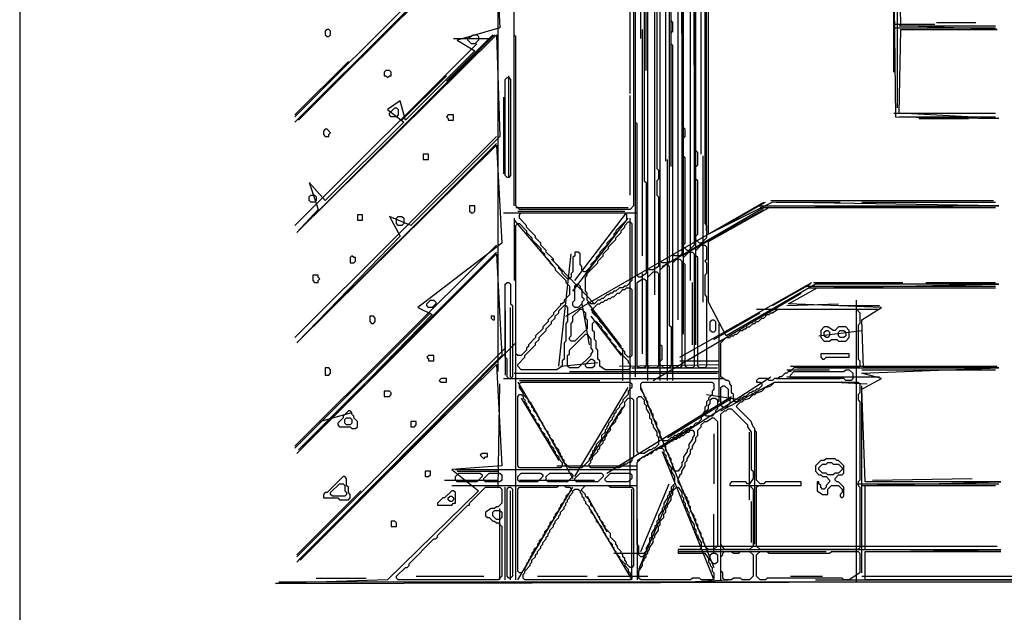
# Model space of a CAD drawing. Header units: millimetres. Extents: x -171 to 29168, y -21389 to 9617.
# Tile 8 of 60: x 2687 to 3007, y -21016 to -20823. Entities that reach past the tile are written whole.
import ezdxf

# ---------------------------------------------------------------- set-up
doc = ezdxf.new("R2010")
doc.units = ezdxf.units.MM
for name, color, linetype in [('REFERENCE_FRAME', 3, 'Continuous'), ('TRACE_CONTOUR_FINE', 8, 'Continuous'), ('TRACE_CONTOUR_MAJOR', 7, 'Continuous'), ('TRACE_DARK_PIXELS', 250, 'Continuous'), ('TRACE_STRAIGHT_LINES', 4, 'Continuous')]:
    doc.layers.add(name, color=color, linetype=linetype)

msp = doc.modelspace()

# ---------------------------------------------------------------- linework, layer by layer
at = {"layer": 'REFERENCE_FRAME'}
msp.add_lwpolyline([(2687, -21206.94), (3363, -21206.94), (3363, -20680.41), (2687, -20680.41)], close=True, dxfattribs=at)
at = {"layer": 'TRACE_CONTOUR_FINE'}
for points in [[(2786.9, -20826.65), (2786.32, -20827.23), (2786.32, -20828.39), (2786.9, -20828.97), (2787.48, -20828.97), (2788.06, -20828.39), (2788.06, -20827.23), (2787.48, -20826.65)], [(2805.44, -20840.56), (2805.44, -20841.72), (2806.02, -20841.72), (2806.6, -20842.29), (2807.17, -20841.72), (2807.75, -20841.72), (2807.75, -20840.56), (2807.17, -20839.98), (2806.02, -20839.98)], [(2825.71, -20855.04), (2826.29, -20855.62), (2826.29, -20856.2), (2828.03, -20856.2), (2828.03, -20854.46), (2826.29, -20854.46)], [(2786.32, -20859.09), (2785.74, -20859.67), (2785.74, -20860.83), (2786.32, -20861.41), (2787.48, -20861.41), (2787.48, -20860.83), (2788.06, -20860.25), (2786.9, -20859.09)], [(2818.18, -20867.21), (2818.18, -20868.94), (2819.92, -20868.94), (2819.92, -20867.21)], [(2781.11, -20881.11), (2781.68, -20880.53), (2782.84, -20880.53), (2783.42, -20881.11), (2783.42, -20882.27), (2782.84, -20882.85), (2781.68, -20882.85), (2781.11, -20882.27)], [(2833.24, -20884.01), (2833.24, -20885.74), (2833.82, -20886.32), (2834.4, -20886.32), (2834.98, -20885.74), (2834.98, -20884.01)], [(2796.75, -20886.9), (2796.75, -20888.64), (2798.48, -20888.64), (2798.48, -20886.9)], [(2809.49, -20888.06), (2810.07, -20887.48), (2811.23, -20887.48), (2811.81, -20888.06), (2811.81, -20889.8), (2811.23, -20890.38), (2810.07, -20890.38), (2809.49, -20889.8)], [(2796.17, -20900.81), (2795.59, -20900.81), (2795.01, -20900.23), (2794.43, -20900.81), (2794.43, -20902.54), (2795.59, -20902.54), (2796.17, -20901.96)], [(2782.26, -20906.6), (2782.26, -20908.34), (2782.84, -20908.92), (2784, -20908.92), (2784, -20908.34), (2784.58, -20907.76), (2784, -20907.18), (2784, -20906.6)], [(2820.5, -20914.71), (2821.66, -20914.71), (2822.24, -20915.29), (2822.24, -20915.87), (2821.08, -20917.03), (2819.92, -20917.03), (2819.34, -20916.45), (2819.34, -20915.87)], [(2800.8, -20919.92), (2800.8, -20921.66), (2801.38, -20922.24), (2801.96, -20922.24), (2802.54, -20921.66), (2802.54, -20920.5), (2801.96, -20919.92)], [(2840.2, -20919.92), (2840.2, -20920.5), (2840.78, -20921.08), (2841.35, -20921.08), (2841.35, -20919.92)], [(2948.53, -20925.14), (2949.11, -20924.56), (2949.69, -20924.56), (2950.27, -20925.14), (2950.27, -20926.3), (2949.69, -20926.88), (2949.11, -20926.88), (2948.53, -20926.3)], [(2953.16, -20925.14), (2953.74, -20924.56), (2954.9, -20924.56), (2955.48, -20925.14), (2955.48, -20926.3), (2954.9, -20926.88), (2953.74, -20926.88), (2953.16, -20926.3)], [(2819.34, -20933.25), (2819.92, -20933.83), (2819.92, -20934.41), (2821.66, -20934.41), (2821.66, -20932.67), (2819.92, -20932.67)], [(2786.32, -20936.72), (2786.32, -20939.04), (2787.48, -20939.04), (2788.06, -20938.46), (2788.06, -20937.3), (2787.48, -20936.72)], [(2823.4, -20940.78), (2823.98, -20941.36), (2825.71, -20941.36), (2825.71, -20940.2), (2823.98, -20940.2)], [(2805.44, -20944.26), (2805.44, -20945.99), (2807.17, -20945.99), (2807.75, -20945.41), (2807.75, -20944.83), (2807.17, -20944.26)], [(2792.69, -20953.52), (2793.27, -20952.95), (2794.43, -20952.95), (2795.01, -20953.52), (2795.01, -20954.68), (2794.43, -20955.26), (2793.27, -20955.26), (2792.69, -20954.68)], [(2814.13, -20954.1), (2814.13, -20955.84), (2815.29, -20955.84), (2815.86, -20955.26), (2815.86, -20954.1)], [(2836.72, -20965.11), (2837.88, -20966.27), (2838.46, -20965.69), (2839.04, -20965.69), (2839.04, -20964.53), (2837.3, -20964.53)], [(2818.76, -20970.32), (2818.76, -20972.06), (2819.92, -20972.06), (2820.5, -20971.48), (2820.5, -20970.32)], [(2826.29, -20979.01), (2826.87, -20978.44), (2827.45, -20978.44), (2828.03, -20979.01), (2828.03, -20979.59), (2827.45, -20980.17), (2826.87, -20980.17), (2826.29, -20979.59)], [(2807.75, -20986.55), (2807.75, -20988.28), (2809.49, -20988.28), (2809.49, -20987.13), (2808.91, -20986.55)]]:
    msp.add_lwpolyline(points, close=True, dxfattribs=at)
at = {"layer": 'TRACE_CONTOUR_MAJOR'}
for points in [[(2842.51, -20790.73), (2776.47, -20856.78), (2841.35, -20793.05), (2843.09, -20826.07), (2829.19, -20830.13), (2834.98, -20833.6), (2812.39, -20856.2), (2810.65, -20849.83), (2806.6, -20852.72), (2811.81, -20856.78), (2786.32, -20882.27), (2781.11, -20876.47), (2784, -20885.16), (2777.05, -20892.7), (2841.93, -20828.39), (2843.09, -20861.41), (2814.13, -20890.38), (2807.17, -20887.48), (2810.65, -20893.85), (2777.05, -20928.61), (2841.93, -20864.31), (2843.67, -20896.17), (2816.44, -20917.03), (2821.08, -20919.34), (2777.05, -20964.53), (2841.93, -20899.65), (2843.67, -20932.67), (2777.05, -20999.87), (2841.93, -20935.57), (2843.67, -20968.59), (2827.45, -20969.75), (2836.14, -20976.7), (2806.6, -21005.66), (2770.1, -21006.82), (3228.92, -21005.66), (2961.85, -21005.66), (2961.85, -20996.39), (3005.88, -20996.39), (2961.85, -20995.81), (2961.85, -20974.96), (3005.88, -20973.8), (2961.85, -20973.8), (2960.7, -20943.68), (2967.07, -20940.2), (2960.7, -20938.46), (3005.3, -20936.72), (2961.27, -20936.72), (2960.7, -20921.08), (2967.07, -20917.03), (2936.94, -20915.87), (2946.21, -20910.65), (3005.3, -20909.5), (2945.63, -20909.5), (2916.67, -20926.3), (2910.87, -20915.29), (2910.87, -20895.59), (2930.57, -20884.59), (3005.3, -20884.01), (2931.73, -20882.85), (2910.87, -20893.27), (2910.87, -20765.82)], [(2970.54, -20765.82), (2971.7, -20855.04), (3005.3, -20855.62), (2972.86, -20853.88), (2973.44, -20826.65), (3004.72, -20826.65), (2973.44, -20825.49), (2972.86, -20795.95)]]:
    msp.add_lwpolyline(points, dxfattribs=at)
for points in [[(2848.89, -20765.82), (2885.38, -20765.82), (2885.96, -20766.4), (2885.96, -20818.54), (2886.54, -20819.12), (2886.54, -20884.01), (2885.38, -20885.16), (2849.47, -20885.16), (2848.31, -20884.01), (2848.31, -20828.97), (2847.73, -20828.39), (2847.73, -20766.98)], [(2887.7, -20765.82), (2889.44, -20765.82), (2890.02, -20766.4), (2890.02, -20875.9), (2890.6, -20876.47), (2890.6, -20906.02), (2888.86, -20907.18), (2888.28, -20907.18), (2887.7, -20906.6), (2887.7, -20857.36), (2887.12, -20856.78), (2887.12, -20766.4)], [(2891.18, -20765.82), (2893.49, -20765.82), (2894.07, -20766.4), (2894.07, -20871.84), (2894.65, -20872.42), (2894.65, -20875.32), (2894.07, -20875.9), (2894.07, -20880.53), (2894.65, -20881.11), (2894.65, -20903.7), (2892.91, -20904.86), (2891.76, -20904.86), (2891.18, -20904.28), (2891.18, -20782.04), (2890.6, -20781.47), (2890.6, -20766.4)], [(2895.81, -20765.82), (2897.55, -20765.82), (2898.13, -20766.4), (2898.13, -20901.96), (2897.55, -20902.54), (2895.81, -20902.54), (2895.23, -20901.96), (2895.23, -20771.04), (2894.65, -20770.46), (2894.65, -20766.98)], [(2899.29, -20765.82), (2901.02, -20765.82), (2901.6, -20766.4), (2901.6, -20809.85), (2902.18, -20810.43), (2902.18, -20899.65), (2901.6, -20900.23), (2899.87, -20900.23), (2899.29, -20899.65), (2899.29, -20831.87), (2898.71, -20831.29), (2898.71, -20827.81), (2899.29, -20827.23), (2899.29, -20824.34), (2898.71, -20823.76), (2898.71, -20820.86), (2899.29, -20820.28), (2899.29, -20817.38), (2898.71, -20816.8), (2898.71, -20766.4)], [(2903.34, -20765.82), (2905.08, -20765.82), (2905.66, -20766.4), (2905.66, -20803.48), (2906.24, -20804.06), (2906.24, -20811.01), (2905.66, -20811.59), (2905.66, -20812.75), (2906.24, -20813.33), (2906.24, -20896.75), (2904.5, -20898.49), (2903.92, -20898.49), (2902.76, -20897.33), (2902.76, -20896.75), (2903.34, -20896.17), (2903.34, -20868.36), (2902.76, -20867.78), (2902.76, -20861.99), (2903.34, -20861.41), (2903.34, -20859.09), (2902.76, -20858.52), (2902.76, -20766.4)], [(2907.4, -20765.82), (2908.56, -20765.82), (2909.71, -20766.98), (2909.71, -20889.8), (2910.29, -20890.38), (2910.29, -20894.43), (2908.56, -20896.17), (2907.98, -20896.17), (2906.82, -20895.01), (2906.82, -20893.85), (2907.4, -20893.27), (2907.4, -20875.9), (2906.82, -20875.32), (2906.82, -20871.26), (2907.4, -20870.68), (2907.4, -20866.63), (2906.82, -20866.05), (2906.82, -20766.4)], [(2832.66, -20829.55), (2834.4, -20828.39), (2835.56, -20828.39), (2836.14, -20828.97), (2836.14, -20830.13), (2834.98, -20831.29), (2833.82, -20831.29), (2832.66, -20830.13)], [(2845.41, -20842.29), (2845.99, -20842.29), (2846.57, -20842.87), (2846.57, -20874.16), (2845.99, -20874.74), (2845.41, -20874.74), (2844.83, -20874.16), (2844.83, -20842.87)], [(2809.49, -20852.14), (2810.07, -20852.72), (2810.07, -20854.46), (2809.49, -20855.04), (2807.75, -20855.04), (2807.17, -20854.46), (2807.17, -20853.88), (2808.91, -20852.14)], [(2849.47, -20886.9), (2850.04, -20886.32), (2883.65, -20886.32), (2884.22, -20886.9), (2884.22, -20888.64), (2880.75, -20892.12), (2880.75, -20892.7), (2880.17, -20893.27), (2880.17, -20893.85), (2877.85, -20896.17), (2877.85, -20896.75), (2875.53, -20899.07), (2875.53, -20899.65), (2874.38, -20900.81), (2874.38, -20901.39), (2872.64, -20903.12), (2872.64, -20903.7), (2870.9, -20905.44), (2870.32, -20905.44), (2869.74, -20904.86), (2869.74, -20903.7), (2869.16, -20903.12), (2869.16, -20899.65), (2868.58, -20899.07), (2867.42, -20899.07), (2867.42, -20900.23), (2866.84, -20900.81), (2866.84, -20905.44), (2866.27, -20906.02), (2866.27, -20907.18), (2865.69, -20907.76), (2865.11, -20907.76), (2863.37, -20906.02), (2863.37, -20905.44), (2862.21, -20904.28), (2862.21, -20903.7), (2860.47, -20901.96), (2860.47, -20901.39), (2858.16, -20899.07), (2858.16, -20898.49), (2856.42, -20896.75), (2856.42, -20896.17), (2854.68, -20894.43), (2854.68, -20893.85), (2851.78, -20890.96), (2851.78, -20890.38), (2849.47, -20888.06)], [(2848.89, -20889.8), (2849.47, -20889.8), (2851.78, -20892.12), (2851.78, -20892.7), (2853.52, -20894.43), (2853.52, -20895.01), (2856.42, -20897.91), (2856.42, -20898.49), (2857.58, -20899.65), (2857.58, -20900.23), (2859.31, -20901.96), (2859.31, -20902.54), (2861.05, -20904.28), (2861.05, -20904.86), (2864.53, -20908.34), (2864.53, -20908.92), (2865.69, -20910.08), (2865.69, -20912.97), (2863.95, -20914.71), (2863.95, -20915.29), (2863.37, -20915.87), (2862.79, -20915.87), (2862.79, -20916.45), (2860.47, -20918.77), (2860.47, -20919.34), (2858.73, -20921.08), (2858.73, -20921.66), (2857, -20923.4), (2857, -20923.98), (2854.68, -20926.3), (2854.68, -20926.88), (2852.36, -20929.19), (2852.36, -20929.77), (2851.78, -20930.35), (2851.78, -20930.93), (2850.04, -20932.67), (2848.89, -20932.67), (2848.31, -20932.09), (2848.31, -20890.38)], [(2885.38, -20889.22), (2885.96, -20889.8), (2885.96, -20908.34), (2884.22, -20910.08), (2883.65, -20910.08), (2883.07, -20910.65), (2881.91, -20910.65), (2880.75, -20911.81), (2880.17, -20911.81), (2879.59, -20912.39), (2879.01, -20912.39), (2878.43, -20912.97), (2877.85, -20912.97), (2876.69, -20914.13), (2876.11, -20914.13), (2875.53, -20914.71), (2874.96, -20914.71), (2873.8, -20915.87), (2872.64, -20915.87), (2871.48, -20914.71), (2871.48, -20912.39), (2870.9, -20911.81), (2870.9, -20907.18), (2871.48, -20906.6), (2871.48, -20906.02), (2874.96, -20902.54), (2874.96, -20901.96), (2876.69, -20900.23), (2876.69, -20899.65), (2878.43, -20897.91), (2878.43, -20897.33), (2880.75, -20895.01), (2880.75, -20894.43), (2882.49, -20892.7), (2882.49, -20892.12), (2883.65, -20890.96), (2883.65, -20890.38), (2884.8, -20889.22)], [(2908.56, -20896.75), (2909.71, -20896.75), (2910.29, -20897.33), (2910.29, -20901.39), (2909.71, -20901.96), (2910.29, -20902.54), (2910.29, -20906.02), (2909.71, -20906.6), (2909.71, -20912.97), (2910.29, -20913.55), (2910.29, -20936.14), (2909.71, -20936.72), (2907.98, -20936.72), (2907.4, -20936.14), (2907.4, -20900.81), (2906.82, -20900.23), (2906.82, -20898.49)], [(2900.45, -20901.39), (2901.6, -20901.39), (2902.18, -20901.96), (2902.18, -20936.14), (2901.6, -20936.72), (2899.87, -20936.72), (2899.29, -20936.14), (2899.29, -20902.54)], [(2904.5, -20899.07), (2905.66, -20899.07), (2906.24, -20899.65), (2906.24, -20936.14), (2905.66, -20936.72), (2903.92, -20936.72), (2903.34, -20936.14), (2903.34, -20903.12), (2902.76, -20902.54), (2902.76, -20900.81)], [(2896.97, -20903.12), (2897.55, -20903.12), (2898.13, -20903.7), (2898.13, -20922.82), (2898.71, -20923.4), (2898.71, -20936.14), (2898.13, -20936.72), (2896.39, -20936.72), (2895.23, -20935.57), (2895.23, -20934.41), (2895.81, -20933.83), (2895.81, -20929.77), (2895.23, -20929.19), (2895.23, -20904.86)], [(2889.44, -20907.76), (2890.02, -20907.76), (2890.6, -20908.34), (2890.6, -20936.14), (2890.02, -20936.72), (2888.28, -20936.72), (2887.7, -20936.14), (2887.7, -20908.92)], [(2892.91, -20905.44), (2894.07, -20905.44), (2894.65, -20906.02), (2894.65, -20936.14), (2894.07, -20936.72), (2891.76, -20936.72), (2891.18, -20936.14), (2891.18, -20907.18)], [(2845.41, -20908.92), (2845.99, -20908.92), (2846.57, -20909.5), (2846.57, -20915.87), (2847.15, -20916.45), (2847.15, -20939.62), (2846.57, -20940.2), (2845.99, -20940.2), (2845.41, -20939.62), (2845.41, -20933.83), (2844.83, -20933.25), (2844.83, -20909.5)], [(2868, -20909.5), (2868.58, -20909.5), (2869.16, -20910.08), (2869.16, -20910.65), (2869.74, -20911.23), (2869.74, -20913.55), (2870.32, -20914.13), (2870.32, -20914.71), (2869.74, -20915.29), (2869.74, -20915.87), (2868.58, -20917.03), (2867.42, -20917.03), (2866.84, -20916.45), (2866.84, -20915.29), (2867.42, -20914.71), (2867.42, -20910.08)], [(2884.22, -20910.65), (2885.38, -20910.65), (2885.96, -20911.23), (2885.96, -20932.67), (2885.38, -20933.25), (2884.8, -20933.25), (2883.65, -20932.09), (2883.65, -20931.51), (2881.91, -20929.77), (2881.91, -20929.19), (2880.75, -20928.03), (2880.75, -20927.45), (2878.43, -20925.14), (2878.43, -20924.56), (2875.53, -20921.66), (2875.53, -20921.08), (2873.22, -20918.77), (2873.22, -20917.61), (2874.96, -20915.87), (2875.53, -20915.87), (2876.11, -20915.29), (2876.69, -20915.29), (2877.27, -20914.71), (2877.85, -20914.71), (2878.43, -20914.13), (2879.01, -20914.13), (2879.59, -20913.55), (2880.17, -20913.55), (2881.33, -20912.39), (2881.91, -20912.39), (2883.07, -20911.23), (2883.65, -20911.23)], [(2864.53, -20916.45), (2865.11, -20917.03), (2865.11, -20921.66), (2864.53, -20922.24), (2864.53, -20928.03), (2863.95, -20928.61), (2863.95, -20933.83), (2863.37, -20934.41), (2863.37, -20936.14), (2861.63, -20937.3), (2850.04, -20937.3), (2848.89, -20936.14), (2848.89, -20935.57), (2851.2, -20933.25), (2851.2, -20932.67), (2854.68, -20929.19), (2854.68, -20928.61), (2855.84, -20927.45), (2855.84, -20926.88), (2858.16, -20924.56), (2858.16, -20923.98), (2859.89, -20922.24), (2859.89, -20921.66), (2861.05, -20920.5), (2861.05, -20919.92), (2862.21, -20918.77), (2862.21, -20918.19), (2863.95, -20916.45)], [(2869.74, -20917.61), (2870.9, -20918.77), (2870.9, -20920.5), (2871.48, -20921.08), (2871.48, -20923.98), (2867.42, -20928.03), (2866.27, -20928.03), (2865.69, -20927.45), (2865.69, -20926.88), (2866.27, -20926.3), (2866.27, -20922.24), (2866.84, -20921.66), (2866.84, -20919.92), (2869.16, -20917.61)], [(2914.93, -20928.61), (2916.67, -20926.88), (2917.83, -20926.88), (2918.4, -20926.3), (2918.98, -20926.3), (2919.56, -20925.72), (2920.14, -20925.72), (2921.3, -20924.56), (2921.88, -20924.56), (2922.46, -20923.98), (2923.04, -20923.98), (2923.62, -20923.4), (2924.2, -20923.4), (2925.36, -20922.24), (2925.94, -20922.24), (2926.52, -20921.66), (2927.09, -20921.66), (2928.25, -20920.5), (2928.83, -20920.5), (2929.99, -20919.34), (2930.57, -20919.34), (2931.15, -20918.77), (2931.73, -20918.77), (2933.47, -20917.61), (2958.96, -20917.61), (2960.12, -20918.77), (2960.12, -20922.24), (2959.54, -20922.82), (2959.54, -20933.83), (2960.12, -20934.41), (2960.12, -20936.14), (2959.54, -20936.72), (2938.68, -20936.72), (2937.52, -20937.88), (2936.94, -20937.88), (2936.36, -20938.46), (2935.78, -20938.46), (2934.63, -20939.62), (2934.05, -20939.62), (2933.47, -20940.2), (2932.31, -20940.2), (2931.73, -20940.78), (2930.57, -20940.78), (2929.99, -20940.2), (2927.09, -20940.2), (2926.52, -20940.78), (2926.52, -20941.36), (2927.67, -20941.36), (2928.25, -20941.94), (2928.25, -20942.52), (2927.09, -20943.68), (2926.52, -20943.68), (2925.94, -20944.26), (2925.36, -20944.26), (2924.78, -20944.83), (2924.2, -20944.83), (2923.04, -20945.99), (2922.46, -20945.99), (2921.88, -20946.57), (2921.3, -20946.57), (2920.14, -20947.73), (2919.56, -20947.73), (2918.98, -20947.15), (2918.98, -20945.41), (2918.4, -20944.83), (2918.4, -20942.52), (2917.83, -20941.94), (2917.83, -20941.36), (2917.25, -20940.78), (2916.67, -20940.78), (2914.93, -20939.62)], [(2873.8, -20921.66), (2874.38, -20921.66), (2876.11, -20923.4), (2876.11, -20923.98), (2877.85, -20925.72), (2877.85, -20926.3), (2879.01, -20927.45), (2879.01, -20928.03), (2880.75, -20929.77), (2880.75, -20930.35), (2884.8, -20934.41), (2884.8, -20934.99), (2885.38, -20935.57), (2885.38, -20936.72), (2884.8, -20937.3), (2877.27, -20937.3), (2875.53, -20936.14), (2875.53, -20934.41), (2874.96, -20933.83), (2874.96, -20930.93), (2874.38, -20930.35), (2874.38, -20928.03), (2873.8, -20927.45), (2873.8, -20925.14), (2873.22, -20924.56), (2873.22, -20922.24)], [(2912.03, -20921.08), (2912.61, -20921.08), (2913.19, -20921.66), (2913.19, -20924.56), (2912.61, -20925.14), (2912.03, -20925.14), (2911.45, -20924.56), (2911.45, -20921.66)], [(2947.37, -20924.56), (2947.37, -20926.88), (2948.53, -20928.03), (2950.27, -20928.03), (2950.85, -20927.45), (2952.58, -20927.45), (2953.16, -20928.03), (2955.48, -20928.03), (2956.64, -20926.88), (2956.64, -20924.56), (2955.48, -20923.4), (2953.16, -20923.4), (2952.01, -20924.56), (2951.43, -20924.56), (2949.69, -20923.4), (2948.53, -20923.4)], [(2871.48, -20925.72), (2872.64, -20927.45), (2872.64, -20930.35), (2873.22, -20930.93), (2873.22, -20931.51), (2872.64, -20932.09), (2872.64, -20932.67), (2868.58, -20936.72), (2865.69, -20936.72), (2865.11, -20936.14), (2865.11, -20932.67), (2865.69, -20932.09), (2865.69, -20930.93), (2870.9, -20925.72)], [(2873.22, -20933.83), (2873.8, -20934.41), (2873.8, -20936.14), (2873.22, -20936.72), (2871.48, -20936.72), (2870.9, -20936.14), (2870.9, -20935.57), (2872.64, -20933.83)], [(2947.37, -20932.09), (2947.37, -20933.25), (2947.95, -20933.83), (2948.53, -20933.83), (2949.11, -20933.25), (2956.64, -20933.25), (2956.64, -20932.09)], [(2957.8, -20938.46), (2957.8, -20940.2), (2957.22, -20940.78), (2955.48, -20940.78), (2954.9, -20940.2), (2938.1, -20940.2), (2937.52, -20939.62), (2937.52, -20939.04), (2938.68, -20937.88), (2954.9, -20937.88), (2955.48, -20937.3), (2956.64, -20937.3)], [(2849.47, -20941.94), (2850.04, -20941.36), (2885.38, -20941.36), (2885.96, -20941.94), (2885.96, -20943.1), (2884.8, -20944.26), (2884.8, -20945.41), (2883.07, -20947.15), (2883.07, -20947.73), (2881.91, -20948.89), (2881.91, -20949.47), (2880.75, -20950.63), (2880.75, -20951.21), (2880.17, -20951.79), (2880.17, -20952.37), (2879.59, -20952.95), (2879.59, -20953.52), (2878.43, -20954.68), (2878.43, -20955.26), (2877.85, -20955.84), (2877.85, -20956.42), (2877.27, -20957), (2877.27, -20957.58), (2876.11, -20958.74), (2876.11, -20959.9), (2874.38, -20961.63), (2874.38, -20962.21), (2873.8, -20962.79), (2873.8, -20963.37), (2873.22, -20963.95), (2873.22, -20964.53), (2872.64, -20965.11), (2872.64, -20965.69), (2872.06, -20966.27), (2872.06, -20966.85), (2869.74, -20969.17), (2865.69, -20969.17), (2863.95, -20967.43), (2863.95, -20966.85), (2863.37, -20966.27), (2863.37, -20965.69), (2862.79, -20965.11), (2862.79, -20964.53), (2862.21, -20963.95), (2862.21, -20963.37), (2861.05, -20962.21), (2861.05, -20961.63), (2860.47, -20961.06), (2860.47, -20960.48), (2859.31, -20959.32), (2859.31, -20958.74), (2858.73, -20958.16), (2858.73, -20957.58), (2857.58, -20956.42), (2857.58, -20955.84), (2857, -20955.26), (2857, -20954.68), (2855.84, -20953.52), (2855.84, -20952.95), (2855.26, -20952.37), (2855.26, -20951.79), (2854.1, -20950.63), (2854.1, -20950.05), (2853.52, -20949.47), (2853.52, -20948.89), (2852.36, -20947.73), (2852.36, -20947.15), (2850.62, -20945.41), (2850.62, -20944.83), (2849.47, -20943.1)], [(2888.86, -20941.94), (2889.44, -20941.36), (2912.03, -20941.36), (2912.61, -20941.94), (2912.61, -20943.68), (2912.03, -20944.26), (2912.03, -20945.41), (2910.87, -20946.57), (2910.87, -20947.15), (2910.29, -20947.73), (2910.29, -20948.89), (2909.71, -20949.47), (2909.71, -20950.63), (2908.56, -20952.37), (2908.56, -20953.52), (2907.4, -20954.68), (2906.82, -20954.68), (2905.66, -20955.84), (2905.08, -20955.84), (2904.5, -20956.42), (2903.92, -20956.42), (2903.34, -20957), (2902.76, -20957), (2901.6, -20958.16), (2901.02, -20958.16), (2900.45, -20958.74), (2899.87, -20958.74), (2899.29, -20959.32), (2898.71, -20959.32), (2897.55, -20960.48), (2896.39, -20960.48), (2895.23, -20959.32), (2895.23, -20957.58), (2894.07, -20955.84), (2894.07, -20954.68), (2892.91, -20952.95), (2892.91, -20951.79), (2892.34, -20951.21), (2892.34, -20950.63), (2891.18, -20948.89), (2891.18, -20947.73), (2890.6, -20947.15), (2890.6, -20946.57), (2890.02, -20945.99), (2890.02, -20945.41), (2888.86, -20943.68)], [(2915.51, -20942.52), (2916.09, -20942.52), (2917.25, -20943.68), (2917.25, -20945.99), (2917.83, -20946.57), (2917.83, -20948.31), (2916.67, -20949.47), (2915.51, -20949.47), (2914.93, -20948.89), (2914.93, -20943.1)], [(2921.3, -20947.73), (2921.88, -20947.73), (2922.46, -20947.15), (2924.2, -20946.57), (2925.36, -20945.41), (2925.94, -20945.41), (2926.52, -20944.83), (2928.25, -20944.26), (2929.41, -20943.1), (2931.15, -20942.52), (2932.31, -20941.36), (2959.54, -20941.36), (2960.12, -20941.94), (2960.12, -20944.83), (2959.54, -20945.41), (2959.54, -20947.15), (2960.12, -20947.73), (2960.12, -20973.22), (2959.54, -20973.8), (2959.54, -20974.96), (2960.12, -20975.54), (2960.12, -20995.24), (2959.54, -20995.81), (2927.67, -20995.81), (2926.52, -20994.66), (2926.52, -20975.54), (2927.09, -20974.96), (2941, -20974.96), (2941, -20973.8), (2929.41, -20973.8), (2928.83, -20974.38), (2927.67, -20974.38), (2926.52, -20973.22), (2926.52, -20957.58), (2925.94, -20957), (2925.94, -20956.42), (2925.36, -20955.84), (2924.78, -20954.1), (2920.14, -20949.47), (2920.14, -20948.89)], [(2849.47, -20945.41), (2850.04, -20945.41), (2850.62, -20945.99), (2850.62, -20946.57), (2851.2, -20947.15), (2851.2, -20947.73), (2851.78, -20948.31), (2851.78, -20948.89), (2852.36, -20949.47), (2852.36, -20950.05), (2852.94, -20950.63), (2852.94, -20951.21), (2854.1, -20952.37), (2854.1, -20952.95), (2854.68, -20953.52), (2854.68, -20954.1), (2855.84, -20955.26), (2855.84, -20955.84), (2856.42, -20956.42), (2856.42, -20957), (2857.58, -20958.16), (2857.58, -20958.74), (2858.73, -20959.9), (2858.73, -20960.48), (2859.31, -20961.06), (2859.31, -20961.63), (2860.47, -20962.79), (2860.47, -20963.37), (2861.05, -20963.95), (2861.05, -20964.53), (2862.21, -20965.69), (2862.21, -20966.27), (2863.37, -20967.43), (2863.37, -20968.59), (2862.79, -20969.17), (2849.47, -20969.17), (2848.89, -20968.59), (2848.89, -20945.99)], [(2885.96, -20946.57), (2886.54, -20947.15), (2886.54, -20965.69), (2885.96, -20966.27), (2885.96, -20966.85), (2885.38, -20967.43), (2884.8, -20967.43), (2884.22, -20968.01), (2883.65, -20968.01), (2881.91, -20969.17), (2872.64, -20969.17), (2872.06, -20968.59), (2872.06, -20968.01), (2872.64, -20967.43), (2872.64, -20966.85), (2873.22, -20966.27), (2873.22, -20965.69), (2874.96, -20963.95), (2874.96, -20963.37), (2875.53, -20962.79), (2875.53, -20962.21), (2876.69, -20961.06), (2876.69, -20960.48), (2877.27, -20959.9), (2877.27, -20959.32), (2877.85, -20958.74), (2877.85, -20958.16), (2879.01, -20957), (2879.01, -20955.84), (2880.75, -20954.1), (2880.75, -20953.52), (2881.33, -20952.95), (2881.33, -20952.37), (2882.49, -20951.21), (2882.49, -20950.63), (2883.65, -20948.89), (2883.65, -20947.73), (2884.8, -20946.57)], [(2888.28, -20945.99), (2888.86, -20945.99), (2890.02, -20947.15), (2890.02, -20948.31), (2890.6, -20948.89), (2890.6, -20950.05), (2891.76, -20951.79), (2891.76, -20952.95), (2892.34, -20953.52), (2892.34, -20954.68), (2892.91, -20955.26), (2892.91, -20955.84), (2894.07, -20957.58), (2894.07, -20958.74), (2894.65, -20959.32), (2894.65, -20961.63), (2893.49, -20962.79), (2892.91, -20962.79), (2892.34, -20963.37), (2891.76, -20963.37), (2890.02, -20964.53), (2888.28, -20964.53), (2887.7, -20963.95), (2887.7, -20946.57)], [(2913.19, -20946.57), (2913.77, -20947.15), (2913.77, -20950.05), (2913.19, -20950.63), (2913.19, -20951.21), (2912.03, -20952.37), (2910.29, -20952.37), (2909.71, -20951.79), (2909.71, -20951.21), (2910.87, -20950.05), (2910.87, -20948.89), (2911.45, -20948.31), (2911.45, -20947.15), (2912.03, -20946.57)], [(2793.85, -20950.63), (2792.11, -20952.37), (2792.11, -20952.95), (2790.37, -20954.68), (2790.37, -20955.26), (2790.95, -20955.84), (2794.43, -20955.84), (2795.01, -20956.42), (2796.17, -20956.42), (2796.75, -20955.84), (2796.75, -20954.1), (2795.59, -20952.95), (2795.59, -20952.37), (2795.01, -20951.79), (2795.01, -20951.21), (2794.43, -20950.63)], [(2912.03, -20952.95), (2912.61, -20952.95), (2913.77, -20954.1), (2913.77, -20994.66), (2912.61, -20995.81), (2910.87, -20995.81), (2909.71, -20994.66), (2909.71, -20994.08), (2909.14, -20993.5), (2909.14, -20992.34), (2908.56, -20991.76), (2908.56, -20990.6), (2907.4, -20988.86), (2907.4, -20987.7), (2906.82, -20987.13), (2906.82, -20985.97), (2906.24, -20985.39), (2906.24, -20984.81), (2905.08, -20983.07), (2905.08, -20981.91), (2904.5, -20981.33), (2904.5, -20980.17), (2903.92, -20979.59), (2903.92, -20979.01), (2903.34, -20978.44), (2903.34, -20977.86), (2902.76, -20977.28), (2902.76, -20976.7), (2902.18, -20976.12), (2902.18, -20975.54), (2901.02, -20973.8), (2901.02, -20972.64), (2901.6, -20972.06), (2901.6, -20971.48), (2902.18, -20970.9), (2902.18, -20970.32), (2903.34, -20968.59), (2903.34, -20967.43), (2903.92, -20966.85), (2903.92, -20966.27), (2905.08, -20964.53), (2905.08, -20963.37), (2905.66, -20962.79), (2905.66, -20962.21), (2906.82, -20960.48), (2906.82, -20959.32), (2907.4, -20958.74), (2907.4, -20957), (2908.56, -20955.84), (2908.56, -20955.26), (2909.71, -20954.1), (2910.29, -20954.1)], [(2917.25, -20950.05), (2918.4, -20950.05), (2923.62, -20955.26), (2923.62, -20955.84), (2924.78, -20957.58), (2924.78, -20969.75), (2925.36, -20970.32), (2925.36, -20972.64), (2924.2, -20974.38), (2923.62, -20974.38), (2923.04, -20973.8), (2918.4, -20973.8), (2917.83, -20974.38), (2917.83, -20974.96), (2924.2, -20974.96), (2925.36, -20976.12), (2925.36, -20994.66), (2924.2, -20995.81), (2916.09, -20995.81), (2914.93, -20994.08), (2914.93, -20951.79), (2916.09, -20950.63), (2916.67, -20950.63)], [(2905.66, -20957), (2906.24, -20957.58), (2906.24, -20958.74), (2905.66, -20959.32), (2905.66, -20959.9), (2904.5, -20961.63), (2904.5, -20962.79), (2903.92, -20963.37), (2903.92, -20963.95), (2902.76, -20965.69), (2902.76, -20966.85), (2902.18, -20967.43), (2902.18, -20968.59), (2901.02, -20970.32), (2899.87, -20970.32), (2899.29, -20969.75), (2899.29, -20968.01), (2898.71, -20967.43), (2898.71, -20966.27), (2898.13, -20965.69), (2898.13, -20965.11), (2896.97, -20963.37), (2896.97, -20961.63), (2897.55, -20961.06), (2898.13, -20961.06), (2898.71, -20960.48), (2899.29, -20960.48), (2899.87, -20959.9), (2900.45, -20959.9), (2901.02, -20959.32), (2901.6, -20959.32), (2902.18, -20958.74), (2902.76, -20958.74), (2903.92, -20957.58), (2904.5, -20957.58), (2905.08, -20957)], [(2895.81, -20962.79), (2896.39, -20963.37), (2896.39, -20964.53), (2896.97, -20965.11), (2896.97, -20966.27), (2897.55, -20966.85), (2897.55, -20967.43), (2898.71, -20969.17), (2898.71, -20970.32), (2899.87, -20972.06), (2899.87, -20974.38), (2898.71, -20975.54), (2898.71, -20976.7), (2898.13, -20977.28), (2898.13, -20977.86), (2897.55, -20978.44), (2897.55, -20979.01), (2896.39, -20980.75), (2896.39, -20981.91), (2895.81, -20982.49), (2895.81, -20983.07), (2894.65, -20984.81), (2894.65, -20985.97), (2894.07, -20986.55), (2894.07, -20987.7), (2893.49, -20988.28), (2893.49, -20988.86), (2892.34, -20990.6), (2892.34, -20991.76), (2891.76, -20992.34), (2891.76, -20993.5), (2890.6, -20995.24), (2890.6, -20996.39), (2890.02, -20996.97), (2890.02, -20997.55), (2889.44, -20998.13), (2888.86, -20998.13), (2888.28, -20997.55), (2888.28, -20994.66), (2887.7, -20994.08), (2887.7, -20967.43), (2889.44, -20965.69), (2890.02, -20965.69), (2890.6, -20965.11), (2891.18, -20965.11), (2891.76, -20964.53), (2892.34, -20964.53), (2893.49, -20963.37), (2894.07, -20963.37), (2894.65, -20962.79)], [(2947.37, -20966.85), (2945.63, -20968.59), (2945.63, -20970.32), (2946.79, -20971.48), (2947.37, -20971.48), (2947.95, -20972.06), (2949.11, -20972.06), (2950.27, -20973.22), (2950.27, -20973.8), (2949.11, -20974.96), (2949.11, -20975.54), (2948.53, -20976.12), (2947.95, -20976.12), (2947.37, -20975.54), (2947.37, -20974.96), (2946.79, -20974.38), (2946.79, -20973.8), (2946.21, -20973.8), (2946.21, -20976.7), (2947.95, -20977.86), (2949.69, -20977.86), (2949.69, -20976.12), (2950.85, -20974.96), (2953.16, -20974.96), (2954.32, -20976.12), (2954.32, -20977.28), (2953.74, -20977.86), (2953.74, -20978.44), (2954.32, -20979.01), (2954.9, -20978.44), (2954.9, -20975.54), (2953.16, -20973.8), (2952.58, -20973.8), (2952.01, -20973.22), (2952.01, -20972.64), (2953.16, -20971.48), (2954.32, -20971.48), (2954.9, -20970.9), (2954.9, -20968.59), (2953.16, -20966.85), (2952.58, -20966.85), (2952.01, -20966.27), (2949.11, -20966.27), (2948.53, -20966.85)], [(2946.79, -20969.17), (2947.95, -20968.01), (2949.11, -20968.01), (2949.69, -20967.43), (2950.85, -20967.43), (2951.43, -20968.01), (2953.16, -20968.01), (2954.32, -20969.17), (2954.32, -20969.75), (2953.16, -20970.9), (2952.01, -20970.9), (2951.43, -20971.48), (2949.69, -20971.48), (2949.11, -20970.9), (2947.95, -20970.9), (2946.79, -20969.75)], [(2793.27, -20972.64), (2792.69, -20972.06), (2792.11, -20972.06), (2786.9, -20977.28), (2786.32, -20977.28), (2785.74, -20977.86), (2785.74, -20979.01), (2790.37, -20979.01), (2790.95, -20979.59), (2793.85, -20979.59), (2794.43, -20979.01), (2794.43, -20977.86), (2793.85, -20977.28), (2793.85, -20975.54), (2793.27, -20974.96)], [(2828.61, -20973.22), (2828.61, -20972.06), (2829.77, -20970.9), (2836.72, -20970.9), (2837.3, -20971.48), (2837.3, -20972.06), (2835.56, -20973.8), (2829.19, -20973.8)], [(2837.88, -20972.64), (2839.62, -20970.9), (2843.09, -20970.9), (2843.67, -20971.48), (2843.67, -20973.22), (2843.09, -20973.8), (2838.46, -20973.8), (2837.88, -20973.22)], [(2848.89, -20973.22), (2848.89, -20972.06), (2850.04, -20970.9), (2856.42, -20970.9), (2857, -20971.48), (2857, -20972.06), (2855.26, -20973.8), (2849.47, -20973.8)], [(2858.16, -20973.22), (2858.16, -20972.06), (2859.31, -20970.9), (2866.27, -20970.9), (2866.84, -20971.48), (2866.84, -20972.06), (2865.11, -20973.8), (2858.73, -20973.8)], [(2867.42, -20973.22), (2867.42, -20972.64), (2869.16, -20970.9), (2876.11, -20970.9), (2876.69, -20971.48), (2876.69, -20972.06), (2874.96, -20973.8), (2868, -20973.8)], [(2877.27, -20973.22), (2877.27, -20972.64), (2879.01, -20970.9), (2885.38, -20970.9), (2885.96, -20971.48), (2885.96, -20972.64), (2884.8, -20973.8), (2877.85, -20973.8)], [(2792.11, -20974.38), (2792.69, -20974.96), (2792.69, -20976.7), (2793.27, -20977.28), (2793.27, -20977.86), (2792.69, -20978.44), (2788.64, -20978.44), (2788.06, -20977.86), (2788.06, -20977.28), (2790.95, -20974.38)], [(2865.69, -20975.54), (2866.27, -20976.12), (2866.27, -20976.7), (2864.53, -20978.44), (2864.53, -20979.01), (2863.95, -20979.59), (2863.95, -20980.17), (2862.79, -20981.33), (2862.79, -20981.91), (2862.21, -20982.49), (2862.21, -20983.07), (2861.05, -20984.23), (2861.05, -20984.81), (2860.47, -20985.39), (2860.47, -20985.97), (2859.31, -20987.13), (2859.31, -20987.7), (2858.73, -20988.28), (2858.73, -20988.86), (2857.58, -20990.02), (2857.58, -20990.6), (2857, -20991.18), (2857, -20991.76), (2855.84, -20992.92), (2855.84, -20993.5), (2855.26, -20994.08), (2855.26, -20994.66), (2854.1, -20995.81), (2854.1, -20996.39), (2853.52, -20996.97), (2853.52, -20997.55), (2852.94, -20998.13), (2852.94, -20998.71), (2852.36, -20999.29), (2852.36, -20999.87), (2851.78, -21000.45), (2851.78, -21001.03), (2851.2, -21001.61), (2851.2, -21002.19), (2850.04, -21003.35), (2849.47, -21003.35), (2848.89, -21002.77), (2848.89, -20976.12), (2849.47, -20975.54), (2861.63, -20975.54), (2862.21, -20974.96), (2863.95, -20974.96), (2864.53, -20975.54)], [(2870.9, -20974.96), (2878.43, -20974.96), (2879.01, -20975.54), (2885.96, -20975.54), (2886.54, -20976.12), (2886.54, -21001.03), (2885.96, -21001.61), (2885.38, -21001.61), (2884.22, -21000.45), (2884.22, -20999.87), (2883.65, -20999.29), (2883.65, -20998.71), (2883.07, -20998.13), (2883.07, -20997.55), (2882.49, -20996.97), (2882.49, -20996.39), (2881.33, -20995.24), (2881.33, -20994.66), (2880.75, -20994.08), (2880.75, -20993.5), (2879.01, -20991.76), (2879.01, -20990.6), (2877.27, -20988.86), (2877.27, -20988.28), (2876.69, -20987.7), (2876.69, -20987.13), (2875.53, -20985.97), (2875.53, -20985.39), (2874.96, -20984.81), (2874.96, -20984.23), (2873.8, -20983.07), (2873.8, -20982.49), (2872.64, -20981.33), (2872.64, -20980.75), (2872.06, -20980.17), (2872.06, -20979.59), (2870.9, -20978.44), (2870.9, -20977.86), (2869.74, -20976.7), (2869.74, -20976.12)], [(2843.67, -20976.12), (2843.67, -20980.75), (2842.51, -20981.91), (2841.93, -20981.91), (2841.35, -20982.49), (2840.2, -20982.49), (2838.46, -20983.65), (2838.46, -20984.81), (2839.04, -20985.39), (2839.62, -20985.39), (2840.78, -20986.55), (2841.35, -20986.55), (2841.93, -20987.13), (2842.51, -20987.13), (2843.67, -20988.28), (2843.67, -21004.5), (2842.51, -21005.66), (2810.07, -21005.66), (2809.49, -21005.08), (2809.49, -21004.5), (2812.39, -21001.61), (2812.97, -21001.61), (2813.55, -21001.03), (2813.55, -21000.45), (2821.66, -20992.34), (2822.24, -20992.34), (2822.82, -20991.76), (2822.82, -20991.18), (2832.66, -20981.33), (2833.24, -20981.33), (2833.24, -20980.75), (2838.46, -20975.54), (2843.09, -20975.54)], [(2828.61, -20977.28), (2828.03, -20976.7), (2827.45, -20976.7), (2825.13, -20979.01), (2824.55, -20979.01), (2822.82, -20980.75), (2822.82, -20981.33), (2827.45, -20981.33), (2828.03, -20980.75), (2828.61, -20980.75)], [(2845.99, -20975.54), (2846.57, -20975.54), (2847.15, -20976.12), (2847.15, -21004.5), (2846.57, -21005.08), (2845.99, -21005.08), (2845.41, -21004.5), (2845.41, -20976.12)], [(2850.62, -21003.93), (2851.2, -21003.35), (2851.2, -21002.77), (2852.94, -21001.03), (2852.94, -21000.45), (2853.52, -20999.87), (2853.52, -20999.29), (2854.68, -20998.13), (2854.68, -20997.55), (2855.26, -20996.97), (2855.26, -20996.39), (2856.42, -20995.24), (2856.42, -20994.66), (2857, -20994.08), (2857, -20993.5), (2858.16, -20992.34), (2858.16, -20991.76), (2858.73, -20991.18), (2858.73, -20990.6), (2859.31, -20990.02), (2859.31, -20989.44), (2860.47, -20988.28), (2860.47, -20987.7), (2861.05, -20987.13), (2861.05, -20986.55), (2862.21, -20985.39), (2862.21, -20984.81), (2862.79, -20984.23), (2862.79, -20983.65), (2863.95, -20982.49), (2863.95, -20981.91), (2864.53, -20981.33), (2864.53, -20980.75), (2865.11, -20980.17), (2865.11, -20979.59), (2865.69, -20979.01), (2865.69, -20978.44), (2866.84, -20977.28), (2866.84, -20976.7), (2867.42, -20976.12), (2868.58, -20976.12), (2869.16, -20976.7), (2869.16, -20977.28), (2869.74, -20977.86), (2869.74, -20978.44), (2870.32, -20979.01), (2870.32, -20979.59), (2870.9, -20980.17), (2870.9, -20980.75), (2872.06, -20981.91), (2872.06, -20982.49), (2872.64, -20983.07), (2872.64, -20983.65), (2873.8, -20984.81), (2873.8, -20985.39), (2874.38, -20985.97), (2874.38, -20986.55), (2876.11, -20988.28), (2876.11, -20988.86), (2876.69, -20989.44), (2876.69, -20990.02), (2877.27, -20990.6), (2877.27, -20991.18), (2878.43, -20992.34), (2878.43, -20992.92), (2879.59, -20994.08), (2879.59, -20994.66), (2880.17, -20995.24), (2880.17, -20995.81), (2880.75, -20996.39), (2880.75, -20996.97), (2881.91, -20998.13), (2881.91, -20998.71), (2883.65, -21000.45), (2883.65, -21001.03), (2884.8, -21002.19), (2884.8, -21002.77), (2885.38, -21003.35), (2885.38, -21003.93), (2885.96, -21004.5), (2885.96, -21005.08), (2885.38, -21005.66), (2851.2, -21005.66), (2850.62, -21005.08)], [(2900.45, -20975.54), (2901.02, -20975.54), (2902.18, -20977.28), (2902.18, -20978.44), (2902.76, -20979.01), (2902.76, -20980.17), (2903.34, -20980.75), (2903.34, -20981.91), (2903.92, -20982.49), (2903.92, -20983.07), (2904.5, -20983.65), (2904.5, -20984.81), (2905.08, -20985.39), (2905.08, -20985.97), (2906.24, -20987.7), (2906.24, -20988.86), (2906.82, -20989.44), (2906.82, -20990.6), (2907.4, -20991.18), (2907.4, -20991.76), (2908.56, -20993.5), (2908.56, -20995.24), (2907.98, -20995.81), (2901.02, -20995.81), (2901.02, -20996.97), (2909.71, -20996.97), (2910.87, -20998.71), (2910.87, -20999.87), (2911.45, -21000.45), (2911.45, -21001.03), (2912.03, -21001.61), (2912.03, -21002.77), (2912.61, -21003.35), (2912.61, -21005.08), (2912.03, -21005.66), (2908.56, -21005.66), (2907.98, -21005.08), (2905.66, -21005.08), (2905.08, -21005.66), (2888.86, -21005.66), (2888.28, -21005.08), (2888.28, -21002.77), (2889.44, -21001.03), (2889.44, -20999.87), (2890.02, -20999.29), (2890.02, -20998.71), (2890.6, -20998.13), (2890.6, -20997.55), (2891.18, -20996.97), (2891.18, -20996.39), (2891.76, -20995.81), (2891.76, -20995.24), (2892.91, -20993.5), (2892.91, -20992.34), (2893.49, -20991.76), (2893.49, -20991.18), (2894.65, -20989.44), (2894.65, -20988.28), (2895.23, -20987.7), (2895.23, -20986.55), (2896.39, -20985.39), (2896.39, -20984.23), (2896.97, -20983.65), (2896.97, -20982.49), (2897.55, -20981.91), (2897.55, -20981.33), (2898.71, -20979.59), (2898.71, -20978.44), (2899.29, -20977.86), (2899.29, -20976.7)], [(2840.78, -20983.65), (2841.35, -20983.07), (2843.09, -20983.07), (2843.67, -20983.65), (2843.67, -20985.39), (2843.09, -20985.97), (2841.93, -20985.97), (2840.78, -20984.81)], [(2912.03, -20996.97), (2913.19, -20996.97), (2913.77, -20997.55), (2913.77, -20999.87), (2913.19, -21000.45), (2912.61, -21000.45), (2911.45, -20999.29), (2911.45, -20997.55)], [(2915.51, -20996.97), (2916.09, -20996.39), (2918.4, -20996.39), (2918.98, -20996.97), (2920.72, -20996.97), (2921.3, -20996.39), (2924.2, -20996.39), (2925.36, -20997.55), (2925.36, -21004.5), (2924.2, -21005.66), (2921.88, -21005.66), (2921.3, -21005.08), (2918.98, -21005.08), (2918.4, -21005.66), (2916.09, -21005.66), (2915.51, -21005.08), (2915.51, -21003.35), (2914.93, -21002.77), (2914.93, -20998.13), (2915.51, -20997.55)], [(2926.52, -20997.55), (2927.67, -20996.39), (2929.99, -20996.39), (2930.57, -20996.97), (2950.27, -20996.97), (2950.85, -20996.39), (2959.54, -20996.39), (2960.12, -20996.97), (2960.12, -21003.35), (2956.64, -21005.66), (2954.9, -21005.66), (2954.32, -21005.08), (2929.99, -21005.08), (2929.41, -21005.66), (2927.67, -21005.66), (2926.52, -21004.5)]]:
    msp.add_lwpolyline(points, close=True, dxfattribs=at)
at = {"layer": 'TRACE_DARK_PIXELS'}
for p, q in [((2972.86, -20825.49), (3004.14, -20825.49)), ((2972.86, -20855.04), (3004.14, -20855.04)), ((2927.67, -20884.59), (3004.14, -20884.59)), ((2932.89, -20882.85), (2953.74, -20882.85)), ((2960.7, -20882.85), (3004.14, -20882.85)), ((2844.25, -20886.32), (2887.7, -20886.32)), ((2943.32, -20910.65), (3004.14, -20910.65)), ((2927.67, -20917.61), (2965.91, -20917.61)), ((2885.96, -20936.72), (2913.77, -20936.72)), ((2939.84, -20936.72), (3004.14, -20936.72)), ((2844.25, -20940.2), (2915.51, -20940.2)), ((2847.73, -20938.46), (2913.77, -20938.46)), ((2932.89, -20940.2), (2953.74, -20940.2)), ((2828.61, -20969.75), (2887.7, -20969.75)), ((2828.61, -20974.96), (2887.7, -20974.96)), ((2918.98, -20974.96), (2939.84, -20974.96)), ((2960.7, -20974.96), (3004.14, -20974.96)), ((2901.6, -20995.81), (3005.88, -20995.81)), ((2771.26, -21006.24), (3157.09, -21006.24))]:
    msp.add_line(p, q, dxfattribs=at)
at = {"layer": 'TRACE_STRAIGHT_LINES'}
for p, q in [((2888.86, -20829.55), (2888.86, -20743.81)), ((2890.6, -20839.98), (2890.6, -20743.81)), ((2896.97, -20869.52), (2896.97, -20743.81)), ((2902.18, -20827.81), (2902.18, -20743.81)), ((2906.24, -20838.24), (2906.24, -20744.97)), ((2908.56, -20867.21), (2908.56, -20743.81)), ((2901.02, -20921.08), (2901.02, -20755.4)), ((2972.28, -20852.14), (2972.28, -20765.82)), ((2887.12, -20939.62), (2887.12, -20773.36)), ((2905.08, -20908.34), (2905.08, -20772.2)), ((2847.73, -20884.01), (2847.73, -20776.83)), ((2898.71, -20871.26), (2898.71, -20779.73)), ((2910.29, -20892.12), (2910.29, -20782.62)), ((2776.47, -20855.04), (2845.99, -20785.52)), ((2777.63, -20856.2), (2845.99, -20787.84)), ((2842.51, -20937.88), (2842.51, -20793.05)), ((2893.49, -20912.97), (2893.49, -20815.07)), ((2885.38, -20847.51), (2885.38, -20819.12)), ((2971.12, -20840.56), (2971.12, -20819.7)), ((2895.23, -20940.78), (2895.23, -20823.76)), ((2971.12, -20824.91), (2984.45, -20824.91)), ((2985.03, -20824.34), (2997.77, -20824.34)), ((2889.44, -20900.23), (2889.44, -20826.65)), ((2971.12, -20826.07), (3004.14, -20826.07)), ((2776.47, -20890.38), (2835.56, -20831.29)), ((2777.63, -20892.12), (2841.35, -20828.39)), ((2825.71, -20843.45), (2840.78, -20828.39)), ((2828.03, -20829.55), (2839.62, -20829.55)), ((2902.76, -20925.72), (2902.76, -20828.39)), ((2776.47, -20854.46), (2793.85, -20837.08)), ((2891.18, -20940.78), (2891.18, -20840.56)), ((2811.23, -20856.2), (2825.71, -20841.72)), ((2845.99, -20874.74), (2845.99, -20841.72)), ((2906.82, -20929.19), (2906.82, -20846.35)), ((2844.25, -20848.67), (2844.25, -20873.58)), ((2885.38, -20880.53), (2885.38, -20848.09)), ((2971.12, -20853.88), (3004.14, -20853.88)), ((2979.23, -20855.62), (2995.45, -20855.62)), ((2776.47, -20926.88), (2841.93, -20861.41)), ((2778.21, -20927.45), (2841.93, -20863.73)), ((2897.55, -20940.78), (2897.55, -20868.94)), ((2909.14, -20915.29), (2909.14, -20867.78)), ((2899.29, -20940.78), (2899.29, -20871.84)), ((2931.15, -20882.27), (3003.57, -20882.27)), ((2848.31, -20884.59), (2884.8, -20884.59)), ((2848.89, -20885.74), (2883.65, -20885.74)), ((2864.53, -20919.92), (2928.83, -20882.85)), ((2895.81, -20903.7), (2928.83, -20884.59)), ((2902.18, -20900.23), (2928.83, -20885.16)), ((2917.25, -20889.8), (2929.41, -20882.85)), ((2927.09, -20884.01), (3004.14, -20884.01)), ((2847.73, -20888.06), (2847.73, -20908.34)), ((2847.73, -20888.64), (2860.47, -20903.7)), ((2866.84, -20911.81), (2884.8, -20888.06)), ((2867.42, -20908.34), (2884.22, -20886.32)), ((2885.38, -20975.54), (2885.38, -20888.06)), ((2776.47, -20962.21), (2841.93, -20896.75)), ((2777.63, -20963.37), (2841.93, -20899.07)), ((2859.89, -20901.39), (2873.8, -20915.87)), ((2862.21, -20936.14), (2866.27, -20899.65)), ((2889.44, -20932.09), (2889.44, -20906.02)), ((2901.6, -20933.25), (2944.47, -20908.92)), ((2905.66, -20929.19), (2905.66, -20908.92)), ((2931.73, -20916.45), (2943.89, -20909.5)), ((2942.16, -20910.08), (3004.14, -20910.08)), ((2945.05, -20908.92), (2974.02, -20908.92)), ((2981.55, -20908.92), (3004.14, -20908.92)), ((2892.91, -20940.78), (2941, -20912.39)), ((2846.57, -20939.62), (2846.57, -20917.03)), ((2869.74, -20915.87), (2872.06, -20929.19)), ((2871.48, -20915.29), (2882.49, -20929.77)), ((2872.64, -20917.61), (2882.49, -20930.35)), ((2926.52, -20917.61), (2957.22, -20917.61)), ((2936.36, -20916.45), (2953.16, -20915.87)), ((2953.74, -20916.45), (2966.49, -20916.45)), ((2958.96, -21006.24), (2958.96, -20914.71)), ((2776.47, -20962.79), (2820.5, -20918.77)), ((2778.79, -20962.79), (2821.66, -20919.92)), ((2844.83, -20918.19), (2844.83, -20939.04)), ((2872.64, -20919.92), (2882.49, -20932.67)), ((2912.61, -20927.45), (2927.67, -20918.77)), ((2914.35, -20947.73), (2914.35, -20922.24)), ((2848.31, -21005.66), (2848.31, -20925.72)), ((2946.79, -20926.3), (2960.7, -20924.56)), ((2777.05, -20998.13), (2844.83, -20930.35)), ((2777.63, -20999.29), (2848.31, -20928.61)), ((2883.07, -20940.78), (2883.07, -20930.35)), ((2862.79, -20936.14), (2874.96, -20934.99)), ((2881.91, -20936.14), (2914.35, -20935.57)), ((2901.6, -20934.41), (2914.35, -20934.41)), ((2937.52, -20936.14), (3004.72, -20936.14)), ((2778.21, -20999.29), (2837.3, -20940.2)), ((2865.69, -20937.88), (2914.35, -20937.88)), ((2895.23, -20962.79), (2931.15, -20939.62)), ((2936.36, -20937.3), (2950.27, -20937.3)), ((2936.36, -20939.62), (2966.49, -20939.62)), ((2960.7, -20937.3), (3004.14, -20937.3)), ((2842.51, -20975.54), (2843.09, -20941.94)), ((2848.89, -20941.36), (2857, -20955.26)), ((2849.47, -20940.78), (2875.53, -20940.78)), ((2867.42, -20972.06), (2884.8, -20943.1)), ((2888.86, -20943.1), (2912.61, -21001.61)), ((2914.93, -20950.63), (2932.31, -20941.36)), ((2936.36, -20941.36), (2951.43, -20941.36)), ((2952.01, -20941.36), (2962.43, -20941.94)), ((2960.7, -21003.35), (2960.7, -20942.52)), ((2850.04, -20946.57), (2862.21, -20966.85)), ((2877.85, -20970.9), (2918.4, -20945.99)), ((2897.55, -20959.32), (2918.4, -20946.57)), ((2910.29, -20945.41), (2921.88, -20947.15)), ((2852.94, -20947.73), (2866.84, -20972.64)), ((2872.06, -20966.85), (2883.07, -20949.47)), ((2784.58, -20954.1), (2795.01, -20951.21)), ((2887.7, -20966.85), (2905.66, -20955.84)), ((2912.61, -20958.16), (2912.61, -20974.38)), ((2914.93, -21005.66), (2914.93, -20956.42)), ((2924.2, -20979.59), (2924.2, -20957.58)), ((2925.94, -20994.08), (2925.94, -20957)), ((2895.81, -20963.95), (2912.61, -21005.66)), ((2861.63, -20968.59), (2887.7, -20968.59)), ((2829.19, -20970.32), (2842.51, -20970.32)), ((2825.13, -20973.22), (2842.51, -20973.22)), ((2827.45, -20974.96), (2887.7, -20974.96)), ((2849.47, -20973.22), (2873.8, -20973.22)), ((2888.28, -21002.19), (2899.87, -20974.96)), ((2888.86, -20996.39), (2898.13, -20974.38)), ((2958.96, -20974.38), (3005.3, -20974.38)), ((2964.17, -20973.22), (2996.61, -20972.64)), ((2777.05, -20997.55), (2797.91, -20976.7)), ((2844.83, -21005.66), (2844.83, -20975.54)), ((2846.57, -21005.66), (2846.57, -20976.7)), ((2848.89, -21005.66), (2866.84, -20975.54)), ((2871.48, -20978.44), (2877.85, -20990.02)), ((2885.96, -21005.08), (2885.96, -20976.12)), ((2924.78, -20980.17), (2924.78, -20993.5)), ((2843.09, -21005.66), (2843.09, -20982.49)), ((2872.64, -20983.07), (2885.96, -21005.66)), ((2912.61, -20996.97), (2912.61, -20984.23)), ((2887.7, -20985.97), (2887.7, -21005.66)), ((2901.6, -20994.66), (3004.72, -20994.66)), ((2880.17, -20996.97), (2890.6, -20996.97)), ((2901.02, -20996.39), (2949.11, -20996.39)), ((2953.16, -20995.81), (2973.44, -20995.81)), ((2983.87, -20995.81), (3004.72, -20995.81)), ((2773.57, -21006.24), (2789.8, -21006.24)), ((2783.42, -21005.08), (2799.64, -21005.08)), ((2802.54, -21006.24), (2834.98, -21006.24)), ((2815.86, -21004.5), (2837.88, -21004.5)), ((2850.62, -21006.24), (2884.8, -21006.24)), ((2855.26, -21004.5), (2871.48, -21004.5)), ((2874.96, -21004.5), (2891.18, -21004.5)), ((2890.02, -21006.24), (2900.45, -21006.24)), ((2904.5, -21006.24), (2917.25, -21005.66)), ((2937.52, -21004.5), (2947.95, -21004.5)), ((2945.63, -21005.66), (3227.76, -21005.66)), ((2960.7, -21004.5), (3164.04, -21004.5))]:
    msp.add_line(p, q, dxfattribs=at)

doc.saveas('drawing.dxf')
